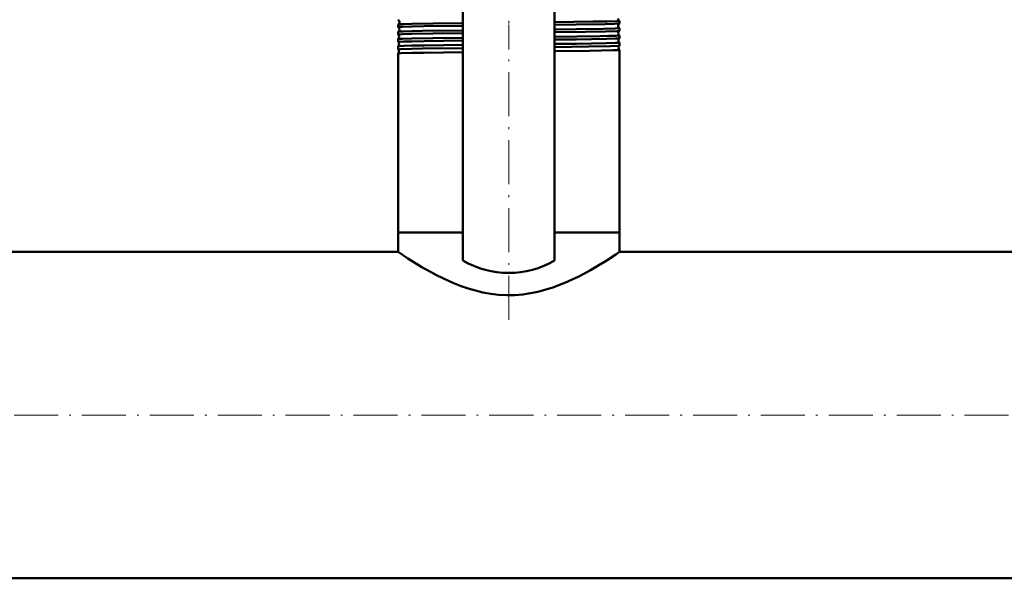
# Model space of a CAD drawing. Extents: x -1768 to 2122, y -1729 to 686.
# Tile 25 of 71: x 263 to 532, y -1674 to -1522. Entities that reach past the tile are written whole.
import ezdxf

# ---------------------------------------------------------------- set-up
doc = ezdxf.new("R2010")
doc.units = 0
doc.linetypes.add('DASHDOT', pattern=[18.5, 12, -3, 0.5, -3])

msp = doc.modelspace()

# ---------------------------------------------------------------- linework, layer by layer
at = {"color": 7, "lineweight": 50}
for p, q in [((384.07, -1587.29), (384.07, -1513.53)), ((409.07, -1587.29), (409.07, -1513.53)), ((366.42, -1522.97), (366.42, -1522.97)), ((366.42, -1523.69), (366.42, -1522.97)), ((366.42, -1523.69), (366.42, -1523.69)), ((426.71, -1522.68), (426.72, -1522.68)), ((426.72, -1522.68), (426.72, -1521.98)), ((366.42, -1524.95), (366.42, -1524.94)), ((366.42, -1525.71), (366.42, -1524.95)), ((366.42, -1525.72), (366.42, -1525.71)), ((426.72, -1523.96), (426.71, -1523.96)), ((426.71, -1524.7), (426.72, -1524.7)), ((426.72, -1525.94), (426.71, -1525.93)), ((426.72, -1524.7), (426.72, -1523.96)), ((426.72, -1526.72), (426.72, -1525.94)), ((366.42, -1526.93), (366.42, -1526.92)), ((366.42, -1527.74), (366.42, -1526.93)), ((366.42, -1527.74), (366.42, -1527.74)), ((366.42, -1528.9), (366.42, -1528.9)), ((366.42, -1529.77), (366.42, -1528.9)), ((426.71, -1526.73), (426.72, -1526.72)), ((426.72, -1527.91), (426.71, -1527.91)), ((426.71, -1528.76), (426.72, -1528.75)), ((426.72, -1528.75), (426.72, -1527.91)), ((366.42, -1529.77), (366.42, -1529.77)), ((366.42, -1530.87), (366.42, -1530.87)), ((366.42, -1579.64), (366.42, -1530.87)), ((426.72, -1529.88), (426.71, -1529.88)), ((426.72, -1579.64), (426.72, -1529.88)), ((370.11, -1579.64), (366.42, -1579.64)), ((384.07, -1579.64), (366.42, -1579.64)), ((366.42, -1584.94), (366.42, -1579.64)), ((384.07, -1579.64), (370.11, -1579.64)), ((426.72, -1579.64), (409.07, -1579.64)), ((426.72, -1579.64), (409.07, -1579.64)), ((426.72, -1584.94), (426.72, -1579.64)), ((366.42, -1584.94), (160.02, -1584.94)), ((622.57, -1584.94), (426.72, -1584.94)), ((622.57, -1673.84), (-329.43, -1673.84))]:
    msp.add_line(p, q, dxfattribs=at)
at = {"color": 7, "linetype": 'DASHDOT', "lineweight": 18, "ltscale": 0.046545}
msp.add_line((396.57, -1523.68), (396.57, -1521.82), dxfattribs=at)
at = {"color": 7, "linetype": 'DASHDOT', "lineweight": 18}
for p, q in [((396.57, -1603.47), (396.57, -1523.19)), ((717.77, -1629.39), (-424.63, -1629.39))]:
    msp.add_line(p, q, dxfattribs=at)
at = {"color": 7, "linetype": 'DASHDOT', "lineweight": 18, "ltscale": 0.047827}
msp.add_line((396.57, -1525.71), (396.57, -1523.8), dxfattribs=at)
at = {"color": 7, "linetype": 'DASHDOT', "lineweight": 18, "ltscale": 0.049283}
msp.add_line((396.57, -1527.74), (396.57, -1525.77), dxfattribs=at)
at = {"color": 7, "linetype": 'DASHDOT', "lineweight": 18, "ltscale": 0.050922}
msp.add_line((396.57, -1529.78), (396.57, -1527.74), dxfattribs=at)
at = {"color": 7, "lineweight": 50}
for points in [[(366.42, -1522.97), (366.44, -1522.96), (366.5, -1522.95), (366.91, -1522.91), (367.67, -1522.88), (370.11, -1522.81)], [(366.42, -1523.69), (366.42, -1523.68), (366.42, -1523.68), (366.42, -1523.68), (366.43, -1523.68), (366.46, -1523.67), (366.85, -1523.63), (367.6, -1523.6), (370.11, -1523.53)], [(370.11, -1522.81), (375.96, -1522.71), (384.07, -1522.61)], [(370.11, -1523.53), (373.49, -1523.46), (384.07, -1523.32)], [(409.07, -1522.34), (419.52, -1522.2), (423.42, -1522.13), (426.03, -1522.05), (426.64, -1522), (426.71, -1521.99), (426.71, -1521.98), (426.71, -1521.98), (426.72, -1521.98)], [(409.07, -1523.04), (414.92, -1522.97), (422.86, -1522.84), (425.41, -1522.77), (426.2, -1522.74), (426.63, -1522.7), (426.7, -1522.69), (426.71, -1522.68)], [(366.42, -1524.94), (366.43, -1524.94), (366.49, -1524.93), (366.9, -1524.89), (367.66, -1524.86), (370.11, -1524.79)], [(366.42, -1525.71), (366.42, -1525.71), (366.42, -1525.71), (366.42, -1525.7), (366.43, -1525.7), (366.46, -1525.69), (366.85, -1525.66), (367.6, -1525.62), (370.11, -1525.55)], [(370.11, -1524.79), (373.05, -1524.74), (384.07, -1524.59)], [(370.11, -1525.55), (375.88, -1525.45), (384.07, -1525.34)], [(409.07, -1524.32), (414.99, -1524.25), (422.4, -1524.13), (425.56, -1524.05), (426.58, -1523.99), (426.7, -1523.97), (426.71, -1523.97), (426.71, -1523.96), (426.72, -1523.96), (426.72, -1523.96)], [(409.07, -1525.07), (417.5, -1524.96), (422.93, -1524.86), (426.02, -1524.77), (426.65, -1524.72), (426.7, -1524.71), (426.71, -1524.7)], [(409.07, -1526.3), (421.41, -1526.13), (423.83, -1526.08), (425.8, -1526.02), (426.38, -1525.99), (426.68, -1525.95), (426.7, -1525.95), (426.71, -1525.94), (426.71, -1525.94), (426.71, -1525.94), (426.72, -1525.94)], [(366.42, -1526.92), (366.43, -1526.92), (366.49, -1526.9), (366.9, -1526.87), (367.65, -1526.84), (370.11, -1526.77)], [(366.42, -1527.74), (366.42, -1527.74), (366.42, -1527.73), (366.42, -1527.73), (366.43, -1527.73), (366.59, -1527.7), (367.93, -1527.63), (370.11, -1527.58)], [(366.42, -1528.9), (366.42, -1528.89), (366.45, -1528.88), (366.62, -1528.86), (367.94, -1528.8), (370.11, -1528.74)], [(370.11, -1526.77), (375.89, -1526.67), (384.07, -1526.57)], [(370.11, -1527.58), (373.49, -1527.51), (384.07, -1527.37)], [(370.11, -1528.74), (373.49, -1528.68), (384.07, -1528.54)], [(409.07, -1527.09), (414.95, -1527.02), (423.3, -1526.88), (425.78, -1526.8), (426.58, -1526.75), (426.69, -1526.74), (426.71, -1526.73), (426.71, -1526.73)], [(409.07, -1528.27), (415.03, -1528.2), (423.07, -1528.07), (425.57, -1528), (426.59, -1527.94), (426.7, -1527.92), (426.71, -1527.92), (426.71, -1527.92), (426.72, -1527.91), (426.72, -1527.91)], [(409.07, -1529.12), (418.41, -1529), (424.25, -1528.88), (426.4, -1528.8), (426.67, -1528.77), (426.7, -1528.76), (426.71, -1528.76)], [(366.42, -1529.77), (366.42, -1529.77), (366.42, -1529.76), (366.42, -1529.76), (366.49, -1529.74), (367.1, -1529.7), (370.11, -1529.61)], [(366.42, -1530.87), (366.42, -1530.86), (366.43, -1530.86), (366.51, -1530.84), (367.12, -1530.8), (370.11, -1530.71)], [(370.11, -1529.61), (373.04, -1529.55), (384.07, -1529.4)], [(370.11, -1530.71), (373.49, -1530.65), (384.07, -1530.51)], [(409.07, -1530.24), (418.54, -1530.12), (424.98, -1529.99), (426.32, -1529.94), (426.67, -1529.9), (426.7, -1529.89), (426.71, -1529.89), (426.71, -1529.89), (426.71, -1529.89), (426.72, -1529.88)], [(426.72, -1584.94), (425.73, -1585.6), (423.07, -1587.33), (421.09, -1588.54), (418.83, -1589.86), (417.18, -1590.77), (415.43, -1591.67), (414.05, -1592.34), (412.62, -1593), (410.63, -1593.83), (408.57, -1594.59), (406.43, -1595.27), (404.47, -1595.78), (402.46, -1596.2), (400.41, -1596.5), (398.22, -1596.68), (396, -1596.72), (393.8, -1596.61), (391.65, -1596.36), (389.54, -1595.98), (387.47, -1595.48), (385.46, -1594.89), (383.59, -1594.24), (381.78, -1593.54), (380.15, -1592.84), (378.59, -1592.11), (376.86, -1591.24), (375.22, -1590.37), (372.89, -1589.05), (371.47, -1588.2), (369.05, -1586.68), (366.42, -1584.94)]]:
    msp.add_lwpolyline(points, dxfattribs=at)
for centre, radius, start, end in [((366.42, -1521.66), 0.00855, 194.3407, 251.2974), ((366.05, -1522.32), 0.744, 1.3396, 60.259), ((366.05, -1522.32), 0.744, 299.7201, 1.4834), ((366.02, -1524.32), 0.744, 1.3546, 57.195), ((427.06, -1521.32), 0.744, 178.8519, 241.7507), ((427.1, -1523.32), 0.744, 121.2623, 178.9792), ((427.1, -1523.32), 0.744, 178.8593, 238.7503), ((426.71, -1521.98), 0.00889, 15.9593, 73.0973), ((366.02, -1524.32), 0.744, 302.7953, 1.4609), ((365.98, -1526.32), 0.745, 1.375, 54.0015), ((365.98, -1526.32), 0.745, 305.9845, 1.458), ((427.13, -1525.32), 0.744, 124.3808, 178.9745), ((427.13, -1525.32), 0.745, 178.882, 235.6295), ((365.95, -1528.32), 0.745, 1.3709, 50.673), ((365.95, -1528.32), 0.745, 309.3203, 1.4333), ((427.17, -1527.32), 0.745, 127.6399, 178.9652), ((427.17, -1527.32), 0.745, 178.8897, 232.371), ((427.2, -1529.32), 0.745, 131.06, 178.9502), ((365.91, -1530.32), 0.745, 1.3879, 47.1573), ((365.91, -1530.32), 0.745, 312.8275, 1.4341), ((427.2, -1529.32), 0.745, 178.896, 228.9497), ((396.57, -1565.64), 25, 240, 300)]:
    msp.add_arc(centre, radius, start, end, dxfattribs=at)

doc.saveas('drawing.dxf')
